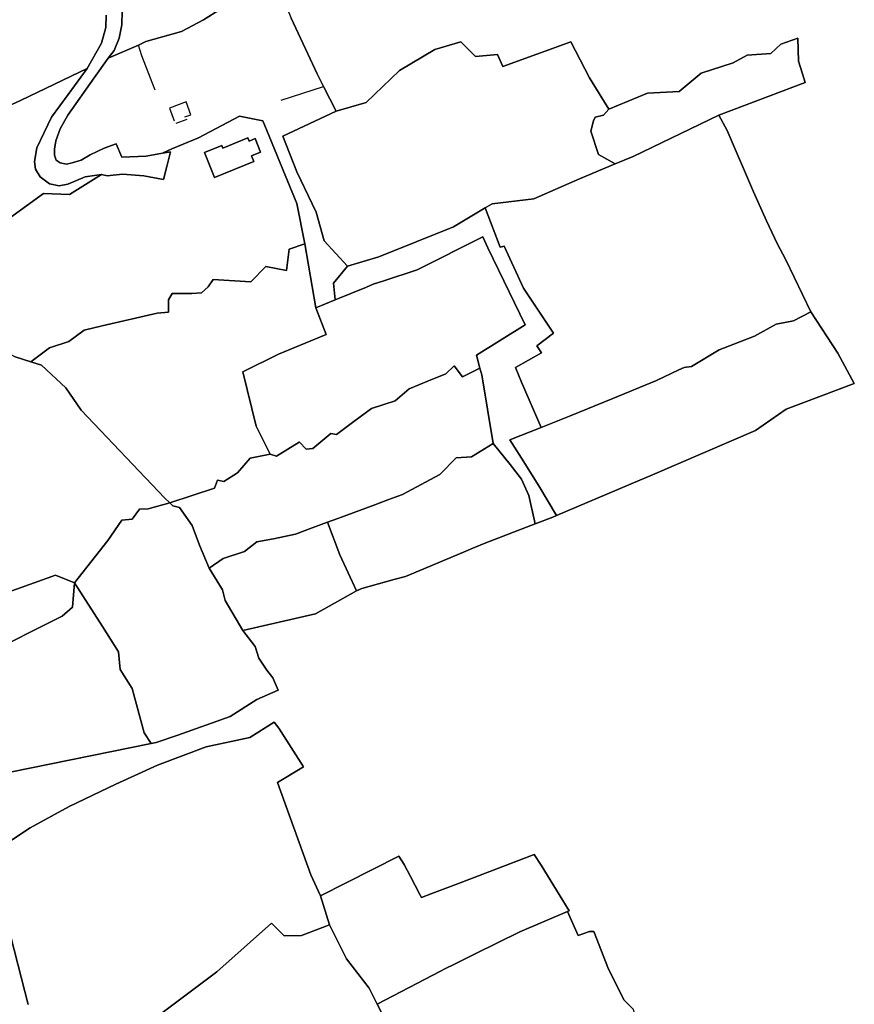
# Model space of a CAD drawing. Extents: x 463979 to 467979, y 555064 to 557157.
# Tile 50 of 82: x 467689 to 467943, y 555858 to 556157. Entities that reach past the tile are written whole.
import ezdxf

# ---------------------------------------------------------------- set-up
doc = ezdxf.new("R2010")
doc.units = 0
doc.header["$MEASUREMENT"] = 0
doc.layers.add('OS MAP', color=7, linetype='Continuous')

msp = doc.modelspace()

# ---------------------------------------------------------------- linework, layer by layer
at = {"layer": 'OS MAP'}
for p, q in [((467716.43, 556145.32), (467725.66, 556149.33)), ((467768.99, 556132.58), (467781.93, 556136.75)), ((467781.93, 556136.75), (467785.73, 556129.22)), ((467737.1, 556125.58), (467740.4, 556126.79)), ((467743.85, 556121.15), (467756.32, 556127.73)), ((467779.53, 556069.43), (467776.24, 556088.92)), ((467785.46, 556071.87), (467779.53, 556069.43)), ((467781.01, 555890.72), (467783.69, 555881.83))]:
    msp.add_line(p, q, dxfattribs=at)
for points in [[(467768.07, 556167.02), (467772.06, 556157.47), (467780, 556140.57), (467781.93, 556136.75)], [(467673.78, 556125.23), (467689.91, 556132.62), (467709.97, 556142.23), (467714.41, 556149.88), (467715.66, 556154.69), (467715.78, 556158.46)], [(467673.78, 556125.23), (467689.91, 556132.62), (467709.97, 556142.23), (467714.41, 556149.88), (467715.66, 556154.69), (467715.78, 556158.46)], [(467715.78, 556158.46), (467715.66, 556154.69), (467714.41, 556149.88), (467709.97, 556142.23), (467704.19, 556134.26), (467699.13, 556127.4), (467694.71, 556118.08), (467693.99, 556113.95), (467694.3, 556111.65), (467695.71, 556109.3), (467698.6, 556107.15), (467701.46, 556106.55), (467704.17, 556107.03), (467709.39, 556109.31), (467714.41, 556110.03), (467716.14, 556109.55), (467720.72, 556110.05), (467727.2, 556109.61), (467733.22, 556108.47), (467734.19, 556112.38), (467735.31, 556116.86), (467732.88, 556116.5), (467727.95, 556115.6), (467720.51, 556115.25), (467718.88, 556119.31), (467715.19, 556117.95), (467710.88, 556116.01), (467708.15, 556114.32), (467705.47, 556113.56), (467703.73, 556113.12), (467701.8, 556113.54), (467700.57, 556114.35), (467700.08, 556115.83), (467700.1, 556117.72), (467700.45, 556120.22), (467701.77, 556123.84), (467704.1, 556128), (467712.14, 556139.35), (467716.43, 556145.32), (467718.18, 556147.65), (467719.79, 556151.48), (467720.58, 556155.52), (467720.64, 556159.78)], [(467720.64, 556159.78), (467720.58, 556155.52), (467719.79, 556151.48), (467718.18, 556147.65), (467716.43, 556145.32), (467725.66, 556149.33), (467727.85, 556150.41), (467738.68, 556153.5), (467745.44, 556156.96), (467750.61, 556160.23)], [(467750.61, 556160.23), (467745.44, 556156.96), (467738.68, 556153.5), (467727.85, 556150.41), (467725.66, 556149.33), (467716.43, 556145.32)], [(467720.64, 556159.78), (467720.58, 556155.52), (467719.79, 556151.48), (467718.18, 556147.65), (467716.43, 556145.32), (467725.66, 556149.33), (467727.85, 556150.41), (467738.68, 556153.5), (467745.44, 556156.96), (467750.61, 556160.23)], [(467750.61, 556160.23), (467745.44, 556156.96), (467738.68, 556153.5), (467727.85, 556150.41), (467725.66, 556149.33), (467716.43, 556145.32)], [(467725.66, 556149.33), (467727.85, 556150.41), (467738.68, 556153.5), (467745.44, 556156.96), (467750.61, 556160.23)], [(467772.06, 556157.47), (467780, 556140.57), (467781.93, 556136.75), (467785.73, 556129.22), (467794.83, 556131.89), (467805.02, 556141.63), (467815.78, 556147.96), (467823.69, 556150.28), (467828.15, 556145.9), (467834.76, 556146.46), (467836.4, 556142.8), (467857.16, 556150.28), (467862.81, 556139.42), (467868.7, 556129.82), (467880.47, 556134.7), (467890.03, 556135.25), (467896.78, 556140.76), (467906.46, 556143.9), (467910.72, 556146.24), (467917.92, 556146.8), (467921, 556149.62), (467926.2, 556151.48), (467926.4, 556144.4), (467927.56, 556140.62), (467928.38, 556137.91), (467902.12, 556128.04), (467904.68, 556123.36), (467912.68, 556104.7), (467916.59, 556095.91), (467919.89, 556089.02), (467922.5, 556084.04), (467930.15, 556068.23), (467938.32, 556055.71), (467943.33, 556046.48), (467922.64, 556038.62), (467913.28, 556032.18), (467897.95, 556025.58), (467881.21, 556018.38), (467878.12, 556017.07), (467852.71, 556006.3), (467851.66, 556005.86), (467846.3, 556003.8), (467831.21, 555998), (467827.34, 555996.38), (467824.5, 555995.19), (467811.16, 555989.62), (467806.81, 555987.8), (467803.67, 555986.94), (467793.55, 555984.15), (467791.97, 555983.37), (467779.44, 555976.39), (467757.33, 555971.34), (467761.08, 555966.54), (467762.23, 555962.95), (467764.69, 555959.35), (467766.45, 555956.95), (467768.07, 555953.24), (467761.61, 555950.34), (467753.46, 555945.19), (467737.56, 555939.54), (467730.98, 555937.36), (467729.49, 555937.05), (467686.59, 555928.34)], [(467772.06, 556157.47), (467780, 556140.57), (467781.93, 556136.75), (467785.73, 556129.22), (467794.83, 556131.89), (467805.02, 556141.63), (467815.78, 556147.96), (467823.69, 556150.28), (467828.15, 556145.9), (467834.76, 556146.46), (467836.4, 556142.8), (467857.16, 556150.28), (467862.81, 556139.42), (467868.7, 556129.82), (467880.47, 556134.7), (467890.03, 556135.25), (467896.78, 556140.76), (467906.46, 556143.9), (467910.72, 556146.24), (467917.92, 556146.8), (467921, 556149.62), (467926.2, 556151.48), (467926.4, 556144.4), (467927.56, 556140.62), (467928.38, 556137.91), (467902.12, 556128.04), (467904.68, 556123.36), (467912.68, 556104.7), (467916.59, 556095.91), (467919.89, 556089.02), (467922.5, 556084.04), (467930.15, 556068.23), (467938.32, 556055.71), (467943.33, 556046.48), (467922.64, 556038.62), (467913.28, 556032.18), (467897.95, 556025.58), (467881.21, 556018.38), (467878.12, 556017.07), (467852.71, 556006.3), (467851.66, 556005.86), (467846.3, 556003.8), (467831.21, 555998), (467827.34, 555996.38), (467824.5, 555995.19), (467811.16, 555989.62), (467806.81, 555987.8), (467803.67, 555986.94), (467793.55, 555984.15), (467791.97, 555983.37), (467779.44, 555976.39), (467757.33, 555971.34), (467761.08, 555966.54), (467762.23, 555962.95), (467764.69, 555959.35), (467766.45, 555956.95), (467768.07, 555953.24), (467761.61, 555950.34), (467753.46, 555945.19), (467737.56, 555939.54), (467730.98, 555937.36), (467729.49, 555937.05), (467686.59, 555928.34)], [(467716.43, 556145.32), (467712.14, 556139.35), (467704.1, 556128), (467701.77, 556123.84), (467700.45, 556120.22), (467700.1, 556117.72), (467700.08, 556115.83), (467700.57, 556114.35), (467701.8, 556113.54), (467703.73, 556113.12), (467705.47, 556113.56), (467708.15, 556114.32), (467710.88, 556116.01), (467715.19, 556117.95), (467718.88, 556119.31), (467720.51, 556115.25), (467727.95, 556115.6), (467732.88, 556116.5), (467735.73, 556117.75), (467743.85, 556121.15), (467756.32, 556127.73), (467763.43, 556126.32), (467765.4, 556121.62), (467770.27, 556109.75), (467773.82, 556101.2), (467776.24, 556088.92), (467779.53, 556069.43), (467785.46, 556071.87), (467784.91, 556076.97), (467789.18, 556082.14), (467782.14, 556089.84), (467779.7, 556098.58), (467773.78, 556110.76), (467769.54, 556121.62), (467785.73, 556129.22), (467781.93, 556136.75), (467780, 556140.57), (467772.06, 556157.47)], [(467716.43, 556145.32), (467712.14, 556139.35), (467704.1, 556128), (467701.77, 556123.84), (467700.45, 556120.22), (467700.1, 556117.72), (467700.08, 556115.83), (467700.57, 556114.35), (467701.8, 556113.54), (467703.73, 556113.12), (467705.47, 556113.56), (467708.15, 556114.32), (467710.88, 556116.01), (467715.19, 556117.95), (467718.88, 556119.31), (467720.51, 556115.25), (467727.95, 556115.6), (467732.88, 556116.5), (467735.73, 556117.75), (467743.85, 556121.15), (467756.32, 556127.73), (467763.43, 556126.32), (467765.4, 556121.62), (467770.27, 556109.75), (467773.82, 556101.2), (467776.24, 556088.92), (467779.53, 556069.43), (467785.46, 556071.87), (467784.91, 556076.97), (467789.18, 556082.14), (467782.14, 556089.84), (467779.7, 556098.58), (467773.78, 556110.76), (467769.54, 556121.62), (467785.73, 556129.22), (467781.93, 556136.75), (467780, 556140.57), (467772.06, 556157.47)], [(467730.71, 556135.66), (467729.32, 556139.26), (467726.64, 556146.04), (467725.66, 556149.33)], [(467785.73, 556129.22), (467769.54, 556121.62), (467773.78, 556110.76), (467779.7, 556098.58), (467782.14, 556089.84), (467789.18, 556082.14), (467798.75, 556084.93), (467821.44, 556094.03), (467831.07, 556099.81), (467833.14, 556101.05), (467845.81, 556102.55), (467859.71, 556108.72), (467870.59, 556113.27), (467865.5, 556116.11), (467863.17, 556123.19), (467864.04, 556126.28), (467864.52, 556127.45), (467867, 556128.03), (467868.7, 556129.82), (467862.81, 556139.42), (467857.16, 556150.28), (467836.4, 556142.8), (467834.76, 556146.46), (467828.15, 556145.9), (467823.69, 556150.28), (467815.78, 556147.96), (467805.02, 556141.63), (467794.83, 556131.89), (467785.73, 556129.22)], [(467785.73, 556129.22), (467769.54, 556121.62), (467773.78, 556110.76), (467779.7, 556098.58), (467782.14, 556089.84), (467789.18, 556082.14), (467798.75, 556084.93), (467821.44, 556094.03), (467831.07, 556099.81), (467833.14, 556101.05), (467845.81, 556102.55), (467859.71, 556108.72), (467870.59, 556113.27), (467865.5, 556116.11), (467863.17, 556123.19), (467864.04, 556126.28), (467864.52, 556127.45), (467867, 556128.03), (467868.7, 556129.82), (467862.81, 556139.42), (467857.16, 556150.28), (467836.4, 556142.8), (467834.76, 556146.46), (467828.15, 556145.9), (467823.69, 556150.28), (467815.78, 556147.96), (467805.02, 556141.63), (467794.83, 556131.89), (467785.73, 556129.22)], [(467785.73, 556129.22), (467794.83, 556131.89), (467805.02, 556141.63), (467815.78, 556147.96), (467823.69, 556150.28), (467828.15, 556145.9), (467834.76, 556146.46), (467836.4, 556142.8), (467857.16, 556150.28), (467862.81, 556139.42), (467868.7, 556129.82)], [(467868.7, 556129.82), (467867, 556128.03), (467864.52, 556127.45), (467864.04, 556126.28), (467863.17, 556123.19), (467865.5, 556116.11), (467870.59, 556113.27), (467876.03, 556115.49), (467902.12, 556128.04), (467928.38, 556137.91), (467927.56, 556140.62), (467926.4, 556144.4), (467926.2, 556151.48), (467921, 556149.62), (467917.92, 556146.8), (467910.72, 556146.24), (467906.46, 556143.9), (467896.78, 556140.76), (467890.03, 556135.25), (467880.47, 556134.7), (467868.7, 556129.82)], [(467868.7, 556129.82), (467867, 556128.03), (467864.52, 556127.45), (467864.04, 556126.28), (467863.17, 556123.19), (467865.5, 556116.11), (467870.59, 556113.27), (467876.03, 556115.49), (467902.12, 556128.04), (467928.38, 556137.91), (467927.56, 556140.62), (467926.4, 556144.4), (467926.2, 556151.48), (467921, 556149.62), (467917.92, 556146.8), (467910.72, 556146.24), (467906.46, 556143.9), (467896.78, 556140.76), (467890.03, 556135.25), (467880.47, 556134.7), (467868.7, 556129.82)], [(467868.7, 556129.82), (467880.47, 556134.7), (467890.03, 556135.25), (467896.78, 556140.76), (467906.46, 556143.9), (467910.72, 556146.24), (467917.92, 556146.8), (467921, 556149.62), (467926.2, 556151.48), (467926.4, 556144.4), (467927.56, 556140.62), (467928.38, 556137.91), (467902.12, 556128.04)], [(467709.97, 556142.23), (467689.91, 556132.62), (467673.78, 556125.23), (467671.74, 556117.57), (467669.73, 556116.16), (467667.06, 556110.64), (467667.93, 556110.04), (467670.38, 556103.89), (467671.35, 556098.66), (467686.39, 556096.74), (467696.69, 556104.25), (467704.59, 556103.86), (467714.41, 556110.03), (467709.39, 556109.31), (467704.17, 556107.03), (467701.46, 556106.55), (467698.6, 556107.15), (467695.71, 556109.3), (467694.3, 556111.65), (467693.99, 556113.95), (467694.71, 556118.08), (467699.13, 556127.4), (467704.19, 556134.26), (467709.97, 556142.23)], [(467667.06, 556110.64), (467669.73, 556116.16), (467671.74, 556117.57), (467673.78, 556125.23), (467689.91, 556132.62), (467709.97, 556142.23)], [(467709.97, 556142.23), (467689.91, 556132.62), (467673.78, 556125.23), (467671.74, 556117.57), (467669.73, 556116.16), (467667.06, 556110.64), (467667.93, 556110.04), (467670.38, 556103.89), (467671.35, 556098.66), (467686.39, 556096.74), (467696.69, 556104.25), (467704.59, 556103.86), (467714.41, 556110.03), (467709.39, 556109.31), (467704.17, 556107.03), (467701.46, 556106.55), (467698.6, 556107.15), (467695.71, 556109.3), (467694.3, 556111.65), (467693.99, 556113.95), (467694.71, 556118.08), (467699.13, 556127.4), (467704.19, 556134.26), (467709.97, 556142.23)], [(467739.72, 556127.48), (467741.57, 556128.16), (467740.15, 556132.03), (467735, 556130.14), (467736.42, 556126.27)], [(467785.73, 556129.22), (467769.54, 556121.62), (467773.78, 556110.76)], [(467831.07, 556099.81), (467835.61, 556087.86), (467836.82, 556088.15), (467842.69, 556075.41), (467851.88, 556061.77), (467846.72, 556057.91), (467848.2, 556055.79), (467840.31, 556051.36), (467842.07, 556046.82), (467848.09, 556033.12), (467856.66, 556036.52), (467869.88, 556041.94), (467883.21, 556047.41), (467889.94, 556050.58), (467891.59, 556051.36), (467893.86, 556051.57), (467902.25, 556056.72), (467913.02, 556060.88), (467919.6, 556064.49), (467924.85, 556065.51), (467930.15, 556068.23), (467922.5, 556084.04), (467919.89, 556089.02), (467916.59, 556095.91), (467912.68, 556104.7), (467904.68, 556123.36), (467902.12, 556128.04), (467876.03, 556115.49), (467870.59, 556113.27), (467859.71, 556108.72), (467845.81, 556102.55), (467833.14, 556101.05), (467831.07, 556099.81)], [(467831.07, 556099.81), (467835.61, 556087.86), (467836.82, 556088.15), (467842.69, 556075.41), (467851.88, 556061.77), (467846.72, 556057.91), (467848.2, 556055.79), (467840.31, 556051.36), (467842.07, 556046.82), (467848.09, 556033.12), (467856.66, 556036.52), (467869.88, 556041.94), (467883.21, 556047.41), (467889.94, 556050.58), (467891.59, 556051.36), (467893.86, 556051.57), (467902.25, 556056.72), (467913.02, 556060.88), (467919.6, 556064.49), (467924.85, 556065.51), (467930.15, 556068.23), (467922.5, 556084.04), (467919.89, 556089.02), (467916.59, 556095.91), (467912.68, 556104.7), (467904.68, 556123.36), (467902.12, 556128.04), (467876.03, 556115.49), (467870.59, 556113.27), (467859.71, 556108.72), (467845.81, 556102.55), (467833.14, 556101.05), (467831.07, 556099.81)], [(467870.59, 556113.27), (467865.5, 556116.11), (467863.17, 556123.19), (467864.04, 556126.28), (467864.52, 556127.45), (467867, 556128.03), (467868.7, 556129.82)], [(467902.12, 556128.04), (467876.03, 556115.49), (467870.59, 556113.27)], [(467930.15, 556068.23), (467922.5, 556084.04), (467919.89, 556089.02), (467916.59, 556095.91), (467912.68, 556104.7), (467904.68, 556123.36), (467902.12, 556128.04)], [(467688.15, 556054.53), (467692.84, 556053.07), (467698.54, 556057.27), (467704.4, 556059.22), (467709.08, 556062.62), (467714.58, 556063.99), (467731.29, 556067.84), (467734.73, 556068.12), (467734.7, 556071.92), (467735.83, 556073.76), (467741.85, 556073.85), (467744.83, 556074.01), (467746.85, 556075.8), (467748.35, 556078.09), (467759.77, 556077.4), (467764.3, 556082), (467770.65, 556080.77), (467771.4, 556087.29), (467776.24, 556088.92), (467773.82, 556101.2), (467770.27, 556109.75), (467765.4, 556121.62), (467763.43, 556126.32), (467756.32, 556127.73), (467743.85, 556121.15), (467735.73, 556117.75), (467732.88, 556116.5), (467735.31, 556116.86), (467734.19, 556112.38), (467733.22, 556108.47), (467727.2, 556109.61), (467720.72, 556110.05), (467716.14, 556109.55), (467714.41, 556110.03), (467704.59, 556103.86), (467696.69, 556104.25), (467686.39, 556096.74)], [(467688.15, 556054.53), (467692.84, 556053.07), (467698.54, 556057.27), (467704.4, 556059.22), (467709.08, 556062.62), (467714.58, 556063.99), (467731.29, 556067.84), (467734.73, 556068.12), (467734.7, 556071.92), (467735.83, 556073.76), (467741.85, 556073.85), (467744.83, 556074.01), (467746.85, 556075.8), (467748.35, 556078.09), (467759.77, 556077.4), (467764.3, 556082), (467770.65, 556080.77), (467771.4, 556087.29), (467776.24, 556088.92), (467773.82, 556101.2), (467770.27, 556109.75), (467765.4, 556121.62), (467763.43, 556126.32), (467756.32, 556127.73), (467743.85, 556121.15), (467735.73, 556117.75), (467732.88, 556116.5), (467735.31, 556116.86), (467734.19, 556112.38), (467733.22, 556108.47), (467727.2, 556109.61), (467720.72, 556110.05), (467716.14, 556109.55), (467714.41, 556110.03), (467704.59, 556103.86), (467696.69, 556104.25), (467686.39, 556096.74)], [(467770.27, 556109.75), (467765.4, 556121.62), (467763.43, 556126.32), (467756.32, 556127.73)], [(467732.88, 556116.5), (467735.73, 556117.75), (467743.85, 556121.15)], [(467745.66, 556116.63), (467750.93, 556118.77), (467751.23, 556118.03), (467758.85, 556121.12), (467759.24, 556120.15), (467761.1, 556120.91), (467762.76, 556116.82), (467760.02, 556115.71), (467760.72, 556113.99), (467748.7, 556109.12), (467745.66, 556116.63)], [(467745.66, 556116.63), (467748.7, 556109.12), (467760.72, 556113.99), (467760.02, 556115.71), (467762.76, 556116.82), (467761.1, 556120.91), (467759.24, 556120.15), (467758.85, 556121.12), (467751.23, 556118.03), (467750.93, 556118.77), (467745.66, 556116.63)], [(467745.66, 556116.63), (467748.7, 556109.12), (467760.72, 556113.99), (467760.02, 556115.71), (467762.76, 556116.82), (467761.1, 556120.91), (467759.24, 556120.15), (467758.85, 556121.12), (467751.23, 556118.03), (467750.93, 556118.77), (467745.66, 556116.63)], [(467831.07, 556099.81), (467833.14, 556101.05), (467845.81, 556102.55), (467859.71, 556108.72), (467870.59, 556113.27)], [(467773.78, 556110.76), (467779.7, 556098.58), (467782.14, 556089.84), (467789.18, 556082.14)], [(467671.35, 556098.66), (467686.39, 556096.74), (467696.69, 556104.25), (467704.59, 556103.86), (467714.41, 556110.03)], [(467776.24, 556088.92), (467773.82, 556101.2), (467770.27, 556109.75)], [(467852.71, 556006.3), (467847.39, 556015.36), (467842.1, 556023.71), (467838.6, 556029.35), (467848.09, 556033.12), (467842.07, 556046.82), (467840.31, 556051.36), (467848.2, 556055.79), (467846.72, 556057.91), (467851.88, 556061.77), (467842.69, 556075.41), (467836.82, 556088.15), (467835.61, 556087.86), (467831.07, 556099.81), (467821.44, 556094.03), (467798.75, 556084.93), (467789.18, 556082.14), (467784.91, 556076.97), (467785.46, 556071.87), (467794.96, 556075.78), (467796.99, 556076.62), (467800.27, 556077.69), (467810.38, 556080.99), (467830.37, 556091), (467831.88, 556087.65), (467843.27, 556064.26), (467828.41, 556055.06), (467829.48, 556051.09), (467830.01, 556049.09), (467833.48, 556028.19), (467838.63, 556021.85), (467842.15, 556017.4), (467844.36, 556012.38), (467846.3, 556003.8), (467851.66, 556005.86), (467852.71, 556006.3)], [(467852.71, 556006.3), (467847.39, 556015.36), (467842.1, 556023.71), (467838.6, 556029.35), (467848.09, 556033.12), (467842.07, 556046.82), (467840.31, 556051.36), (467848.2, 556055.79), (467846.72, 556057.91), (467851.88, 556061.77), (467842.69, 556075.41), (467836.82, 556088.15), (467835.61, 556087.86), (467831.07, 556099.81), (467821.44, 556094.03), (467798.75, 556084.93), (467789.18, 556082.14), (467784.91, 556076.97), (467785.46, 556071.87), (467794.96, 556075.78), (467796.99, 556076.62), (467800.27, 556077.69), (467810.38, 556080.99), (467830.37, 556091), (467831.88, 556087.65), (467843.27, 556064.26), (467828.41, 556055.06), (467829.48, 556051.09), (467830.01, 556049.09), (467833.48, 556028.19), (467838.63, 556021.85), (467842.15, 556017.4), (467844.36, 556012.38), (467846.3, 556003.8), (467851.66, 556005.86), (467852.71, 556006.3)], [(467789.18, 556082.14), (467798.75, 556084.93), (467821.44, 556094.03), (467831.07, 556099.81)], [(467848.09, 556033.12), (467842.07, 556046.82), (467840.31, 556051.36), (467848.2, 556055.79), (467846.72, 556057.91), (467851.88, 556061.77), (467842.69, 556075.41), (467836.82, 556088.15), (467835.61, 556087.86), (467831.07, 556099.81)], [(467779.53, 556069.43), (467782.65, 556061.3), (467768.17, 556055.4), (467757.4, 556050.04), (467761.37, 556033.45), (467765.68, 556024.94), (467767.58, 556024.33), (467774.53, 556028.65), (467774.55, 556028.63), (467776.65, 556026.49), (467778.68, 556026.7), (467784.09, 556031.28), (467785.87, 556030.91), (467791.13, 556034.87), (467796.44, 556038.88), (467803.73, 556041.18), (467805.1, 556042.36), (467807.94, 556044.82), (467813.87, 556047.23), (467819.06, 556049.34), (467821.59, 556051.81), (467824.17, 556048.44), (467829.48, 556051.09), (467828.41, 556055.06), (467843.27, 556064.26), (467831.88, 556087.65), (467830.37, 556091), (467810.38, 556080.99), (467800.27, 556077.69), (467796.99, 556076.62), (467794.96, 556075.78), (467785.46, 556071.87), (467779.53, 556069.43)], [(467779.53, 556069.43), (467782.65, 556061.3), (467768.17, 556055.4), (467757.4, 556050.04), (467761.37, 556033.45), (467765.68, 556024.94), (467767.58, 556024.33), (467774.53, 556028.65), (467774.55, 556028.63), (467776.65, 556026.49), (467778.68, 556026.7), (467784.09, 556031.28), (467785.87, 556030.91), (467791.13, 556034.87), (467796.44, 556038.88), (467803.73, 556041.18), (467805.1, 556042.36), (467807.94, 556044.82), (467813.87, 556047.23), (467819.06, 556049.34), (467821.59, 556051.81), (467824.17, 556048.44), (467829.48, 556051.09), (467828.41, 556055.06), (467843.27, 556064.26), (467831.88, 556087.65), (467830.37, 556091), (467810.38, 556080.99), (467800.27, 556077.69), (467796.99, 556076.62), (467794.96, 556075.78), (467785.46, 556071.87), (467779.53, 556069.43)], [(467829.48, 556051.09), (467828.41, 556055.06), (467843.27, 556064.26), (467831.88, 556087.65), (467830.37, 556091), (467810.38, 556080.99), (467800.27, 556077.69), (467796.99, 556076.62), (467794.96, 556075.78), (467785.46, 556071.87)], [(467692.84, 556053.07), (467696.1, 556052.06), (467703.53, 556045.18), (467708.21, 556038.34), (467733.62, 556011.62), (467735.13, 556010.15), (467748.78, 556014.66), (467749.64, 556017.03), (467751.54, 556016.65), (467755.73, 556019.34), (467759.59, 556023.7), (467765.68, 556024.94), (467761.37, 556033.45), (467757.4, 556050.04), (467768.17, 556055.4), (467782.65, 556061.3), (467779.53, 556069.43), (467776.24, 556088.92), (467771.4, 556087.29), (467770.65, 556080.77), (467764.3, 556082), (467759.77, 556077.4), (467748.35, 556078.09), (467746.85, 556075.8), (467744.83, 556074.01), (467741.85, 556073.85), (467735.83, 556073.76), (467734.7, 556071.92), (467734.73, 556068.12), (467731.29, 556067.84), (467714.58, 556063.99), (467709.08, 556062.62), (467704.4, 556059.22), (467698.54, 556057.27), (467692.84, 556053.07)], [(467692.84, 556053.07), (467698.54, 556057.27), (467704.4, 556059.22), (467709.08, 556062.62), (467714.58, 556063.99), (467731.29, 556067.84), (467734.73, 556068.12), (467734.7, 556071.92), (467735.83, 556073.76), (467741.85, 556073.85), (467744.83, 556074.01), (467746.85, 556075.8), (467748.35, 556078.09), (467759.77, 556077.4), (467764.3, 556082), (467770.65, 556080.77), (467771.4, 556087.29), (467776.24, 556088.92)], [(467692.84, 556053.07), (467696.1, 556052.06), (467703.53, 556045.18), (467708.21, 556038.34), (467733.62, 556011.62), (467735.13, 556010.15), (467748.78, 556014.66), (467749.64, 556017.03), (467751.54, 556016.65), (467755.73, 556019.34), (467759.59, 556023.7), (467765.68, 556024.94), (467761.37, 556033.45), (467757.4, 556050.04), (467768.17, 556055.4), (467782.65, 556061.3), (467779.53, 556069.43), (467776.24, 556088.92), (467771.4, 556087.29), (467770.65, 556080.77), (467764.3, 556082), (467759.77, 556077.4), (467748.35, 556078.09), (467746.85, 556075.8), (467744.83, 556074.01), (467741.85, 556073.85), (467735.83, 556073.76), (467734.7, 556071.92), (467734.73, 556068.12), (467731.29, 556067.84), (467714.58, 556063.99), (467709.08, 556062.62), (467704.4, 556059.22), (467698.54, 556057.27), (467692.84, 556053.07)], [(467789.18, 556082.14), (467784.91, 556076.97), (467785.46, 556071.87)], [(467779.53, 556069.43), (467782.65, 556061.3), (467768.17, 556055.4), (467757.4, 556050.04), (467761.37, 556033.45), (467765.68, 556024.94)], [(467848.09, 556033.12), (467838.6, 556029.35), (467842.1, 556023.71), (467847.39, 556015.36), (467852.71, 556006.3), (467878.12, 556017.07), (467881.21, 556018.38), (467897.95, 556025.58), (467913.28, 556032.18), (467922.64, 556038.62), (467943.33, 556046.48), (467938.32, 556055.71), (467930.15, 556068.23), (467924.85, 556065.51), (467919.6, 556064.49), (467913.02, 556060.88), (467902.25, 556056.72), (467893.86, 556051.57), (467891.59, 556051.36), (467889.94, 556050.58), (467883.21, 556047.41), (467869.88, 556041.94), (467856.66, 556036.52), (467848.09, 556033.12)], [(467848.09, 556033.12), (467838.6, 556029.35), (467842.1, 556023.71), (467847.39, 556015.36), (467852.71, 556006.3), (467878.12, 556017.07), (467881.21, 556018.38), (467897.95, 556025.58), (467913.28, 556032.18), (467922.64, 556038.62), (467943.33, 556046.48), (467938.32, 556055.71), (467930.15, 556068.23), (467924.85, 556065.51), (467919.6, 556064.49), (467913.02, 556060.88), (467902.25, 556056.72), (467893.86, 556051.57), (467891.59, 556051.36), (467889.94, 556050.58), (467883.21, 556047.41), (467869.88, 556041.94), (467856.66, 556036.52), (467848.09, 556033.12)], [(467848.09, 556033.12), (467856.66, 556036.52), (467869.88, 556041.94), (467883.21, 556047.41), (467889.94, 556050.58), (467891.59, 556051.36), (467893.86, 556051.57), (467902.25, 556056.72), (467913.02, 556060.88), (467919.6, 556064.49), (467924.85, 556065.51), (467930.15, 556068.23)], [(467852.71, 556006.3), (467878.12, 556017.07), (467881.21, 556018.38), (467897.95, 556025.58), (467913.28, 556032.18), (467922.64, 556038.62), (467943.33, 556046.48), (467938.32, 556055.71), (467930.15, 556068.23)], [(467682.95, 556057.33), (467688.15, 556054.53), (467692.84, 556053.07)], [(467686.02, 555983), (467700.37, 555988.19), (467706.18, 555985.86), (467716.33, 555998.72), (467720.57, 556004.86), (467723.66, 556005.19), (467725.96, 556008.26), (467728.58, 556008.34), (467735.13, 556010.15), (467733.62, 556011.62), (467708.21, 556038.34), (467703.53, 556045.18), (467696.1, 556052.06), (467692.84, 556053.07), (467688.15, 556054.53)], [(467686.02, 555983), (467700.37, 555988.19), (467706.18, 555985.86), (467716.33, 555998.72), (467720.57, 556004.86), (467723.66, 556005.19), (467725.96, 556008.26), (467728.58, 556008.34), (467735.13, 556010.15), (467733.62, 556011.62), (467708.21, 556038.34), (467703.53, 556045.18), (467696.1, 556052.06), (467692.84, 556053.07), (467688.15, 556054.53)], [(467692.84, 556053.07), (467696.1, 556052.06), (467703.53, 556045.18), (467708.21, 556038.34), (467733.62, 556011.62), (467735.13, 556010.15)], [(467735.13, 556010.15), (467736.09, 556009.21), (467738.11, 556008.71), (467741.98, 556003.31), (467744.17, 555997.33), (467747.07, 555990.27), (467751.39, 555993.2), (467757.84, 555995.39), (467761.57, 555998.32), (467766.7, 555999.22), (467773.38, 556000.69), (467778.41, 556002.55), (467783.07, 556004.28), (467786.24, 556005.45), (467797.48, 556009.59), (467798.83, 556010.09), (467801.45, 556011.05), (467805.9, 556012.7), (467817.31, 556018.82), (467817.4, 556018.88), (467822.22, 556023.82), (467826.87, 556024.12), (467833.48, 556028.19), (467830.01, 556049.09), (467829.48, 556051.09), (467824.17, 556048.44), (467821.59, 556051.81), (467819.06, 556049.34), (467813.87, 556047.23), (467807.94, 556044.82), (467805.1, 556042.36), (467803.73, 556041.18), (467796.44, 556038.88), (467791.13, 556034.87), (467785.87, 556030.91), (467784.09, 556031.28), (467778.68, 556026.7), (467776.65, 556026.49), (467774.55, 556028.63), (467774.53, 556028.65), (467767.58, 556024.33), (467765.68, 556024.94), (467759.59, 556023.7), (467755.73, 556019.34), (467751.54, 556016.65), (467749.64, 556017.03), (467748.78, 556014.66), (467735.13, 556010.15)], [(467735.13, 556010.15), (467736.09, 556009.21), (467738.11, 556008.71), (467741.98, 556003.31), (467744.17, 555997.33), (467747.07, 555990.27), (467751.39, 555993.2), (467757.84, 555995.39), (467761.57, 555998.32), (467766.7, 555999.22), (467773.38, 556000.69), (467778.41, 556002.55), (467783.07, 556004.28), (467786.24, 556005.45), (467797.48, 556009.59), (467798.83, 556010.09), (467801.45, 556011.05), (467805.9, 556012.7), (467817.31, 556018.82), (467817.4, 556018.88), (467822.22, 556023.82), (467826.87, 556024.12), (467833.48, 556028.19), (467830.01, 556049.09), (467829.48, 556051.09), (467824.17, 556048.44), (467821.59, 556051.81), (467819.06, 556049.34), (467813.87, 556047.23), (467807.94, 556044.82), (467805.1, 556042.36), (467803.73, 556041.18), (467796.44, 556038.88), (467791.13, 556034.87), (467785.87, 556030.91), (467784.09, 556031.28), (467778.68, 556026.7), (467776.65, 556026.49), (467774.55, 556028.63), (467774.53, 556028.65), (467767.58, 556024.33), (467765.68, 556024.94), (467759.59, 556023.7), (467755.73, 556019.34), (467751.54, 556016.65), (467749.64, 556017.03), (467748.78, 556014.66), (467735.13, 556010.15)], [(467829.48, 556051.09), (467824.17, 556048.44), (467821.59, 556051.81), (467819.06, 556049.34), (467813.87, 556047.23), (467807.94, 556044.82), (467805.1, 556042.36), (467803.73, 556041.18), (467796.44, 556038.88), (467791.13, 556034.87), (467785.87, 556030.91), (467784.09, 556031.28), (467778.68, 556026.7), (467776.65, 556026.49), (467774.55, 556028.63), (467774.53, 556028.65), (467767.58, 556024.33), (467765.68, 556024.94)], [(467833.48, 556028.19), (467830.01, 556049.09), (467829.48, 556051.09)], [(467852.71, 556006.3), (467847.39, 556015.36), (467842.1, 556023.71), (467838.6, 556029.35), (467848.09, 556033.12)], [(467846.3, 556003.8), (467844.36, 556012.38), (467842.15, 556017.4), (467838.63, 556021.85), (467833.48, 556028.19), (467826.87, 556024.12), (467822.22, 556023.82), (467817.4, 556018.88), (467817.31, 556018.82), (467805.9, 556012.7), (467801.45, 556011.05), (467798.83, 556010.09), (467797.48, 556009.59), (467786.24, 556005.45), (467783.07, 556004.28), (467786.88, 555994.34), (467791.97, 555983.37), (467793.55, 555984.15), (467803.67, 555986.94), (467806.81, 555987.8), (467811.16, 555989.62), (467824.5, 555995.19), (467827.34, 555996.38), (467831.21, 555998), (467846.3, 556003.8)], [(467833.48, 556028.19), (467826.87, 556024.12), (467822.22, 556023.82), (467817.4, 556018.88), (467817.31, 556018.82), (467805.9, 556012.7), (467801.45, 556011.05), (467798.83, 556010.09), (467797.48, 556009.59), (467786.24, 556005.45), (467783.07, 556004.28)], [(467846.3, 556003.8), (467844.36, 556012.38), (467842.15, 556017.4), (467838.63, 556021.85), (467833.48, 556028.19), (467826.87, 556024.12), (467822.22, 556023.82), (467817.4, 556018.88), (467817.31, 556018.82), (467805.9, 556012.7), (467801.45, 556011.05), (467798.83, 556010.09), (467797.48, 556009.59), (467786.24, 556005.45), (467783.07, 556004.28), (467786.88, 555994.34), (467791.97, 555983.37), (467793.55, 555984.15), (467803.67, 555986.94), (467806.81, 555987.8), (467811.16, 555989.62), (467824.5, 555995.19), (467827.34, 555996.38), (467831.21, 555998), (467846.3, 556003.8)], [(467846.3, 556003.8), (467844.36, 556012.38), (467842.15, 556017.4), (467838.63, 556021.85), (467833.48, 556028.19)], [(467765.68, 556024.94), (467759.59, 556023.7), (467755.73, 556019.34), (467751.54, 556016.65), (467749.64, 556017.03), (467748.78, 556014.66), (467735.13, 556010.15)], [(467735.13, 556010.15), (467728.58, 556008.34), (467725.96, 556008.26), (467723.66, 556005.19), (467720.57, 556004.86), (467716.33, 555998.72), (467706.18, 555985.86), (467714.72, 555972.55), (467719.51, 555964.87), (467720.04, 555959.51), (467723.67, 555953.75), (467727.33, 555940.26), (467729.49, 555937.05), (467730.98, 555937.36), (467737.56, 555939.54), (467753.46, 555945.19), (467761.61, 555950.34), (467768.07, 555953.24), (467766.45, 555956.95), (467764.69, 555959.35), (467762.23, 555962.95), (467761.08, 555966.54), (467757.33, 555971.34), (467751.96, 555980.45), (467751.16, 555983.68), (467747.07, 555990.27), (467744.17, 555997.33), (467741.98, 556003.31), (467738.11, 556008.71), (467736.09, 556009.21), (467735.13, 556010.15)], [(467735.13, 556010.15), (467728.58, 556008.34), (467725.96, 556008.26), (467723.66, 556005.19), (467720.57, 556004.86), (467716.33, 555998.72), (467706.18, 555985.86)], [(467735.13, 556010.15), (467728.58, 556008.34), (467725.96, 556008.26), (467723.66, 556005.19), (467720.57, 556004.86), (467716.33, 555998.72), (467706.18, 555985.86), (467714.72, 555972.55), (467719.51, 555964.87), (467720.04, 555959.51), (467723.67, 555953.75), (467727.33, 555940.26), (467729.49, 555937.05), (467730.98, 555937.36), (467737.56, 555939.54), (467753.46, 555945.19), (467761.61, 555950.34), (467768.07, 555953.24), (467766.45, 555956.95), (467764.69, 555959.35), (467762.23, 555962.95), (467761.08, 555966.54), (467757.33, 555971.34), (467751.96, 555980.45), (467751.16, 555983.68), (467747.07, 555990.27), (467744.17, 555997.33), (467741.98, 556003.31), (467738.11, 556008.71), (467736.09, 556009.21), (467735.13, 556010.15)], [(467735.13, 556010.15), (467736.09, 556009.21), (467738.11, 556008.71), (467741.98, 556003.31), (467744.17, 555997.33), (467747.07, 555990.27)], [(467846.3, 556003.8), (467851.66, 556005.86), (467852.71, 556006.3)], [(467783.07, 556004.28), (467778.41, 556002.55), (467773.38, 556000.69), (467766.7, 555999.22), (467761.57, 555998.32), (467757.84, 555995.39), (467751.39, 555993.2), (467747.07, 555990.27), (467751.16, 555983.68), (467751.96, 555980.45), (467757.33, 555971.34), (467779.44, 555976.39), (467791.97, 555983.37), (467786.88, 555994.34), (467783.07, 556004.28)], [(467783.07, 556004.28), (467778.41, 556002.55), (467773.38, 556000.69), (467766.7, 555999.22), (467761.57, 555998.32), (467757.84, 555995.39), (467751.39, 555993.2), (467747.07, 555990.27)], [(467783.07, 556004.28), (467778.41, 556002.55), (467773.38, 556000.69), (467766.7, 555999.22), (467761.57, 555998.32), (467757.84, 555995.39), (467751.39, 555993.2), (467747.07, 555990.27), (467751.16, 555983.68), (467751.96, 555980.45), (467757.33, 555971.34), (467779.44, 555976.39), (467791.97, 555983.37), (467786.88, 555994.34), (467783.07, 556004.28)], [(467783.07, 556004.28), (467786.88, 555994.34), (467791.97, 555983.37)], [(467791.97, 555983.37), (467793.55, 555984.15), (467803.67, 555986.94), (467806.81, 555987.8), (467811.16, 555989.62), (467824.5, 555995.19), (467827.34, 555996.38), (467831.21, 555998), (467846.3, 556003.8)], [(467678.11, 555963.58), (467702.37, 555975.67), (467705.5, 555978.49), (467706.18, 555985.86), (467700.37, 555988.19), (467686.02, 555983), (467683.9, 555984.69), (467673.88, 555982.01), (467675.86, 555978.83), (467672.48, 555975.18), (467678.11, 555963.58)], [(467678.11, 555963.58), (467702.37, 555975.67), (467705.5, 555978.49), (467706.18, 555985.86), (467700.37, 555988.19), (467686.02, 555983), (467683.9, 555984.69), (467673.88, 555982.01), (467675.86, 555978.83), (467672.48, 555975.18), (467678.11, 555963.58)], [(467706.18, 555985.86), (467700.37, 555988.19), (467686.02, 555983), (467683.9, 555984.69), (467673.88, 555982.01)], [(467747.07, 555990.27), (467751.16, 555983.68), (467751.96, 555980.45), (467757.33, 555971.34)], [(467678.11, 555963.58), (467685.28, 555948.83), (467683.71, 555946.83), (467686.59, 555928.34), (467729.49, 555937.05), (467727.33, 555940.26), (467723.67, 555953.75), (467720.04, 555959.51), (467719.51, 555964.87), (467714.72, 555972.55), (467706.18, 555985.86), (467705.5, 555978.49), (467702.37, 555975.67), (467678.11, 555963.58)], [(467678.11, 555963.58), (467702.37, 555975.67), (467705.5, 555978.49), (467706.18, 555985.86)], [(467678.11, 555963.58), (467685.28, 555948.83), (467683.71, 555946.83), (467686.59, 555928.34), (467729.49, 555937.05), (467727.33, 555940.26), (467723.67, 555953.75), (467720.04, 555959.51), (467719.51, 555964.87), (467714.72, 555972.55), (467706.18, 555985.86), (467705.5, 555978.49), (467702.37, 555975.67), (467678.11, 555963.58)], [(467706.18, 555985.86), (467714.72, 555972.55), (467719.51, 555964.87), (467720.04, 555959.51), (467723.67, 555953.75), (467727.33, 555940.26), (467729.49, 555937.05)], [(467757.33, 555971.34), (467779.44, 555976.39), (467791.97, 555983.37)], [(467757.33, 555971.34), (467761.08, 555966.54), (467762.23, 555962.95), (467764.69, 555959.35), (467766.45, 555956.95), (467768.07, 555953.24), (467761.61, 555950.34), (467753.46, 555945.19), (467737.56, 555939.54), (467730.98, 555937.36), (467729.49, 555937.05)], [(467729.49, 555937.05), (467686.59, 555928.34), (467683.71, 555946.83), (467685.28, 555948.83), (467678.11, 555963.58)], [(467730.41, 555853.26), (467749.47, 555867.57), (467766.07, 555882.39), (467769.96, 555878.53), (467775.2, 555878.59), (467783.69, 555881.83), (467781.01, 555890.72), (467778.03, 555897.13), (467767.87, 555925.11), (467775.78, 555929.9), (467768.3, 555941.65), (467766.89, 555943.46), (467759.46, 555938.82), (467746.21, 555935.99), (467731.38, 555930.45), (467718.69, 555924.64), (467704.57, 555917.9), (467692.7, 555911.36), (467683.95, 555905.63), (467680.58, 555902.33), (467682.4, 555894.89), (467692.06, 555857.62)], [(467692.06, 555857.62), (467682.4, 555894.89), (467680.58, 555902.33), (467683.95, 555905.63), (467692.7, 555911.36), (467704.57, 555917.9), (467718.69, 555924.64), (467731.38, 555930.45), (467746.21, 555935.99), (467759.46, 555938.82), (467766.89, 555943.46), (467768.3, 555941.65), (467775.78, 555929.9), (467767.87, 555925.11), (467778.03, 555897.13), (467781.01, 555890.72)], [(467730.41, 555853.26), (467749.47, 555867.57), (467766.07, 555882.39), (467769.96, 555878.53), (467775.2, 555878.59), (467783.69, 555881.83), (467781.01, 555890.72), (467778.03, 555897.13), (467767.87, 555925.11), (467775.78, 555929.9), (467768.3, 555941.65), (467766.89, 555943.46), (467759.46, 555938.82), (467746.21, 555935.99), (467731.38, 555930.45), (467718.69, 555924.64), (467704.57, 555917.9), (467692.7, 555911.36), (467683.95, 555905.63), (467680.58, 555902.33), (467682.4, 555894.89), (467692.06, 555857.62)], [(467683.95, 555905.63), (467692.7, 555911.36), (467704.57, 555917.9), (467718.69, 555924.64), (467731.38, 555930.45), (467746.21, 555935.99), (467759.46, 555938.82), (467766.89, 555943.46), (467768.3, 555941.65), (467775.78, 555929.9), (467767.87, 555925.11), (467778.03, 555897.13), (467781.01, 555890.72), (467804.76, 555902.79), (467806.4, 555900.18), (467808.3, 555896.58), (467811.19, 555891.1), (467811.69, 555890.16), (467814.85, 555891.37), (467822.92, 555894.47), (467845.96, 555903.3), (467848.04, 555900.01), (467856.59, 555886.14), (467856.11, 555885.93), (467859.32, 555878.6), (467862.78, 555879.9), (467864.08, 555879.85), (467868.59, 555868.39), (467873.36, 555859), (467876.02, 555856.27)], [(467683.95, 555905.63), (467692.7, 555911.36), (467704.57, 555917.9), (467718.69, 555924.64), (467731.38, 555930.45), (467746.21, 555935.99), (467759.46, 555938.82), (467766.89, 555943.46), (467768.3, 555941.65), (467775.78, 555929.9), (467767.87, 555925.11), (467778.03, 555897.13), (467781.01, 555890.72), (467804.76, 555902.79), (467806.4, 555900.18), (467808.3, 555896.58), (467811.19, 555891.1), (467811.69, 555890.16), (467814.85, 555891.37), (467822.92, 555894.47), (467845.96, 555903.3), (467848.04, 555900.01), (467856.59, 555886.14), (467856.11, 555885.93), (467859.32, 555878.6), (467862.78, 555879.9), (467864.08, 555879.85), (467868.59, 555868.39), (467873.36, 555859), (467876.02, 555856.27)], [(467781.01, 555890.72), (467783.69, 555881.83), (467788.92, 555871.53), (467795.73, 555862.64), (467798.23, 555857.81), (467807.93, 555862.85), (467817.46, 555867.79), (467819.03, 555868.57), (467821.71, 555869.89), (467828.04, 555873.03), (467841.65, 555879.77), (467856.11, 555885.93), (467856.59, 555886.14), (467848.04, 555900.01), (467845.96, 555903.3), (467822.92, 555894.47), (467814.85, 555891.37), (467811.69, 555890.16), (467811.19, 555891.1), (467808.3, 555896.58), (467806.4, 555900.18), (467804.76, 555902.79), (467781.01, 555890.72)], [(467781.01, 555890.72), (467804.76, 555902.79), (467806.4, 555900.18), (467808.3, 555896.58), (467811.19, 555891.1), (467811.69, 555890.16), (467814.85, 555891.37), (467822.92, 555894.47), (467845.96, 555903.3), (467848.04, 555900.01), (467856.59, 555886.14), (467856.11, 555885.93)], [(467781.01, 555890.72), (467783.69, 555881.83), (467788.92, 555871.53), (467795.73, 555862.64), (467798.23, 555857.81), (467807.93, 555862.85), (467817.46, 555867.79), (467819.03, 555868.57), (467821.71, 555869.89), (467828.04, 555873.03), (467841.65, 555879.77), (467856.11, 555885.93), (467856.59, 555886.14), (467848.04, 555900.01), (467845.96, 555903.3), (467822.92, 555894.47), (467814.85, 555891.37), (467811.69, 555890.16), (467811.19, 555891.1), (467808.3, 555896.58), (467806.4, 555900.18), (467804.76, 555902.79), (467781.01, 555890.72)], [(467692.06, 555857.62), (467682.4, 555894.89)], [(467692.06, 555857.62), (467682.4, 555894.89)], [(467876.02, 555856.27), (467873.36, 555859), (467868.59, 555868.39), (467864.08, 555879.85), (467862.78, 555879.9), (467859.32, 555878.6), (467856.11, 555885.93), (467841.65, 555879.77), (467828.04, 555873.03), (467821.71, 555869.89), (467819.03, 555868.57), (467817.46, 555867.79), (467807.93, 555862.85), (467798.23, 555857.81), (467799.46, 555855.45)], [(467856.11, 555885.93), (467841.65, 555879.77), (467828.04, 555873.03), (467821.71, 555869.89), (467819.03, 555868.57), (467817.46, 555867.79), (467807.93, 555862.85), (467798.23, 555857.81)], [(467876.02, 555856.27), (467873.36, 555859), (467868.59, 555868.39), (467864.08, 555879.85), (467862.78, 555879.9), (467859.32, 555878.6), (467856.11, 555885.93), (467841.65, 555879.77), (467828.04, 555873.03), (467821.71, 555869.89), (467819.03, 555868.57), (467817.46, 555867.79), (467807.93, 555862.85), (467798.23, 555857.81), (467799.46, 555855.45)], [(467856.11, 555885.93), (467859.32, 555878.6), (467862.78, 555879.9), (467864.08, 555879.85), (467868.59, 555868.39), (467873.36, 555859), (467876.02, 555856.27), (467876.81, 555853.24), (467884.99, 555836.39), (467889.05, 555826.58), (467891.24, 555820.84), (467874.74, 555814.48), (467857.27, 555806.58), (467847.34, 555802.41), (467837.91, 555800.37), (467825.24, 555796.11), (467819.77, 555791.17)], [(467799.46, 555855.45), (467798.23, 555857.81), (467795.73, 555862.64), (467788.92, 555871.53), (467783.69, 555881.83), (467775.2, 555878.59), (467769.96, 555878.53), (467766.07, 555882.39), (467749.47, 555867.57), (467730.41, 555853.26)], [(467783.69, 555881.83), (467775.2, 555878.59), (467769.96, 555878.53), (467766.07, 555882.39), (467749.47, 555867.57), (467730.41, 555853.26)], [(467799.46, 555855.45), (467798.23, 555857.81), (467795.73, 555862.64), (467788.92, 555871.53), (467783.69, 555881.83), (467775.2, 555878.59), (467769.96, 555878.53), (467766.07, 555882.39), (467749.47, 555867.57), (467730.41, 555853.26)], [(467798.23, 555857.81), (467795.73, 555862.64), (467788.92, 555871.53), (467783.69, 555881.83)], [(467803.67, 555834.36), (467803.03, 555844.94), (467799.46, 555855.45), (467798.23, 555857.81)]]:
    msp.add_lwpolyline(points, dxfattribs=at)

doc.saveas('drawing.dxf')
